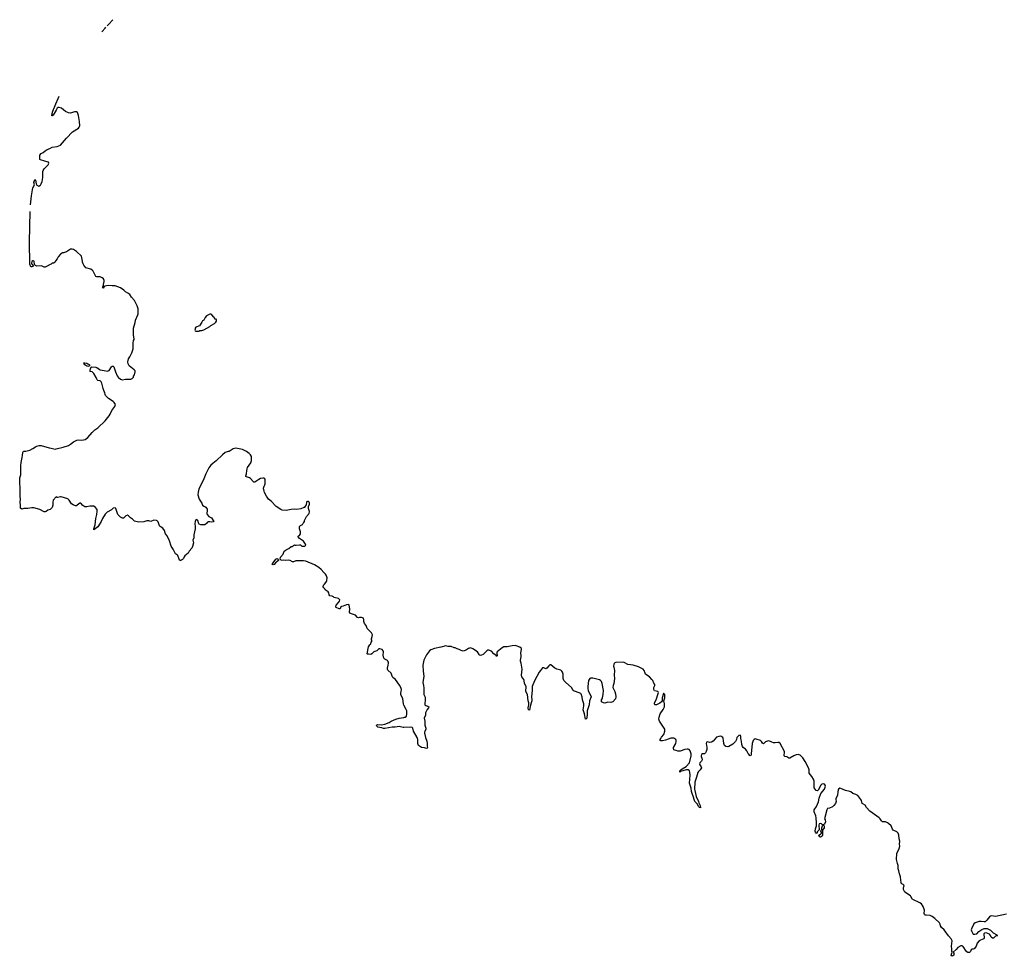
# Model space of a CAD drawing. Header units: inches. Extents: x 2354866 to 2448306, y 705012 to 877032.
# Tile 34 of 36: x 2382451 to 2401804, y 858629 to 877032. Entities that reach past the tile are written whole.
import ezdxf

# ---------------------------------------------------------------- set-up
doc = ezdxf.new("R2010")
doc.units = ezdxf.units.IN
doc.header["$MEASUREMENT"] = 0
for name, color, linetype in [('C3886', 7, 'Continuous'), ('C3887', 7, 'Continuous'), ('C3895', 7, 'Continuous'), ('C3896', 7, 'Continuous'), ('C4805', 7, 'Continuous')]:
    doc.layers.add(name, color=color, linetype=linetype)

msp = doc.modelspace()

# ---------------------------------------------------------------- linework, layer by layer
at = {"layer": 'C3886', "color": 6, "elevation": 100}
for points in [[(2390000, 863566), (2389993, 863590), (2389984, 863690), (2389945, 863770), (2389944, 863796), (2389952, 863830), (2389954, 863870), (2389942, 863910), (2389916, 863956), (2389836, 864070), (2389787, 864110), (2389772, 864130), (2389752, 864192), (2389684, 864250), (2389678, 864270), (2389679, 864290), (2389696, 864350), (2389701, 864390), (2389698, 864410), (2389690, 864430), (2389679, 864439), (2389630, 864465), (2389606, 864490), (2389592, 864548), (2389601, 864610), (2389593, 864630), (2389574, 864654), (2389530, 864673), (2389510, 864667), (2389490, 864652), (2389470, 864629), (2389410, 864613), (2389370, 864572), (2389350, 864560), (2389310, 864566), (2389285, 864565), (2389279, 864570), (2389310, 864710), (2389330, 864750), (2389350, 864770), (2389360, 864800), (2389377, 864830), (2389369, 864849), (2389369, 864869), (2389381, 864910), (2389385, 864945), (2389365, 864985), (2389279, 865070), (2389262, 865130), (2389229, 865170), (2389219, 865190), (2389214, 865210), (2389217, 865237), (2389209, 865270), (2389170, 865289), (2389131, 865289), (2389110, 865282), (2389090, 865289), (2389050, 865329), (2389030, 865341), (2388990, 865349), (2388942, 865370), (2388934, 865390), (2388941, 865450), (2388930, 865538), (2388910, 865541), (2388875, 865535), (2388810, 865509), (2388775, 865505), (2388765, 865495), (2388750, 865458), (2388744, 865456), (2388730, 865455), (2388670, 865482), (2388662, 865490), (2388662, 865510), (2388669, 865530), (2388720, 865580), (2388736, 865604), (2388746, 865630), (2388716, 865656), (2388630, 865679), (2388619, 865690), (2388590, 865705), (2388548, 865710), (2388532, 865732), (2388524, 865770), (2388513, 865790), (2388455, 865830), (2388449, 865849), (2388429, 865869), (2388419, 865890), (2388422, 865918), (2388439, 865941), (2388470, 865972), (2388482, 865990), (2388489, 866011), (2388493, 866067), (2388490, 866086), (2388477, 866117), (2388460, 866140), (2388427, 866167), (2388374, 866230), (2388329, 866270), (2388243, 866323), (2388076, 866396), (2388030, 866401), (2387877, 866397), (2387830, 866379), (2387810, 866381), (2387770, 866409), (2387732, 866412), (2387673, 866407), (2387630, 866411), (2387607, 866407), (2387590, 866410), (2387569, 866429), (2387580, 866470), (2387629, 866530), (2387650, 866591), (2387709, 866631), (2387738, 866642), (2387790, 866678), (2387810, 866682), (2387830, 866702), (2387850, 866712), (2387866, 866706), (2387886, 866706), (2387950, 866716), (2387971, 866711), (2387994, 866690), (2388048, 866688), (2388058, 866690), (2388073, 866707), (2388069, 866730), (2388029, 866789), (2387950, 866838), (2387926, 866870), (2387927, 866887), (2387932, 866892), (2387950, 866894), (2387969, 866930), (2387969, 866970), (2387949, 867029), (2387949, 867071), (2387969, 867091), (2388008, 867112), (2388023, 867137), (2388038, 867150), (2388048, 867170), (2388050, 867194), (2388078, 867242), (2388089, 867271), (2388138, 867330), (2388148, 867370), (2388128, 867430), (2388128, 867470), (2388148, 867510), (2388149, 867530), (2388142, 867550), (2388130, 867562), (2388110, 867568), (2388090, 867558), (2388085, 867550), (2388080, 867500), (2388064, 867476), (2388054, 867470), (2388054, 867450), (2388033, 867447), (2387977, 867423), (2387890, 867409), (2387850, 867413), (2387790, 867409), (2387691, 867389), (2387610, 867397), (2387582, 867410), (2387490, 867469), (2387392, 867572), (2387344, 867610), (2387299, 867670), (2387263, 867743), (2387254, 867770), (2387245, 867830), (2387253, 867867), (2387269, 867890), (2387274, 867910), (2387274, 867990), (2387268, 868008), (2387250, 868026), (2387230, 868026), (2387185, 868015), (2387150, 867998), (2387090, 867955), (2387070, 867948), (2387052, 867948), (2387038, 867958), (2386990, 868015), (2386970, 868029), (2386910, 868049), (2386899, 868059), (2386894, 868070), (2386909, 868111), (2386914, 868174), (2386921, 868210), (2386929, 868231), (2386992, 868328), (2387005, 868370), (2387009, 868410), (2387004, 868450), (2386990, 868482), (2386964, 868510), (2386910, 868549), (2386830, 868587), (2386730, 868609), (2386690, 868613), (2386650, 868601), (2386571, 868549), (2386550, 868549), (2386490, 868528), (2386435, 868485), (2386310, 868361), (2386246, 868314), (2386210, 868277), (2386170, 868224), (2386108, 868110), (2386070, 868010), (2385973, 867810), (2385956, 867750), (2385953, 867693), (2385981, 867610), (2386031, 867531), (2386045, 867490), (2386070, 867471), (2386090, 867467), (2386110, 867455), (2386135, 867415), (2386139, 867390), (2386131, 867331), (2386138, 867310), (2386168, 867268), (2386222, 867242), (2386265, 867170), (2386256, 867164), (2386230, 867159), (2386190, 867168), (2386156, 867164), (2386143, 867157), (2386121, 867130), (2386090, 867109), (2386050, 867104), (2386010, 867109), (2385980, 867120), (2385969, 867129), (2385950, 867195), (2385930, 867213), (2385910, 867202), (2385899, 867170), (2385896, 867130), (2385902, 867070), (2385898, 867030), (2385874, 866910), (2385871, 866850), (2385855, 866805), (2385864, 866750), (2385850, 866682), (2385833, 866650), (2385784, 866590), (2385761, 866550), (2385700, 866500), (2385684, 866476), (2385670, 866443), (2385650, 866424), (2385614, 866406), (2385610, 866398), (2385594, 866414), (2385562, 866502), (2385555, 866510), (2385530, 866521), (2385516, 866536), (2385468, 866630), (2385427, 866687), (2385394, 866794), (2385352, 866892), (2385319, 866930), (2385310, 866949), (2385296, 866996), (2385263, 867043), (2385210, 867073), (2385197, 867090), (2385170, 867164), (2385150, 867185), (2385138, 867190), (2385090, 867197), (2385030, 867173), (2384990, 867183), (2384950, 867183), (2384890, 867164), (2384790, 867159), (2384710, 867179), (2384670, 867219), (2384630, 867241), (2384590, 867284), (2384570, 867294), (2384538, 867282), (2384490, 867238), (2384470, 867235), (2384430, 867255), (2384379, 867310), (2384350, 867406), (2384338, 867430), (2384330, 867438), (2384290, 867434), (2384257, 867403), (2384170, 867356), (2384130, 867316), (2384080, 867230), (2384052, 867170), (2383998, 867090), (2383990, 867065), (2383910, 867009), (2383906, 867030), (2383933, 867107), (2383945, 867230), (2383965, 867310), (2383974, 867374), (2383972, 867410), (2383943, 867450), (2383910, 867474), (2383890, 867476), (2383830, 867475), (2383770, 867459), (2383730, 867462), (2383689, 867489), (2383650, 867534), (2383630, 867533), (2383583, 867490), (2383570, 867482), (2383550, 867479), (2383501, 867501), (2383470, 867522), (2383424, 867590), (2383396, 867616), (2383266, 867654), (2383250, 867654), (2383201, 867641), (2383190, 867642), (2383170, 867655), (2383110, 867589), (2383099, 867550), (2383103, 867490), (2383091, 867450), (2383082, 867438), (2383050, 867409), (2383003, 867397), (2382970, 867369), (2382950, 867359), (2382930, 867359), (2382850, 867406), (2382730, 867442), (2382690, 867442), (2382610, 867425), (2382530, 867429), (2382490, 867414), (2382470, 867432), (2382465, 867450), (2382468, 867492), (2382458, 867550), (2382466, 867610), (2382458, 867670), (2382460, 867830), (2382451, 867930), (2382456, 867990), (2382452, 868028), (2382471, 868090), (2382473, 868267), (2382480, 868330), (2382497, 868430), (2382508, 868470), (2382510, 868530), (2382527, 868553), (2382530, 868556), (2382570, 868552), (2382650, 868576), (2382710, 868604), (2382760, 868640), (2382790, 868653), (2382835, 868665), (2382870, 868666), (2383030, 868620), (2383070, 868615), (2383150, 868596), (2383170, 868598), (2383307, 868633), (2383410, 868668), (2383447, 868690), (2383510, 868738), (2383572, 868768), (2383610, 868775), (2383670, 868770), (2383735, 868785), (2383790, 868821), (2383877, 868923), (2383930, 868971), (2383990, 869011), (2384129, 869150), (2384209, 869250), (2384230, 869282), (2384262, 869350), (2384322, 869430), (2384335, 869470), (2384309, 869510), (2384290, 869529), (2384198, 869590), (2384138, 869650), (2384129, 869669), (2384122, 869710), (2384109, 869729), (2384090, 869786), (2384064, 869890), (2384050, 869918), (2384030, 869938), (2383990, 869942), (2383974, 869954), (2383969, 869970), (2383953, 870000)], [(2384396, 870000), (2384431, 869971), (2384470, 869956), (2384530, 869966), (2384634, 869966), (2384660, 869980), (2384678, 870000)], [(2390000, 863127), (2389990, 863126), (2389910, 863141), (2389832, 863128), (2389770, 863133), (2389630, 863103), (2389605, 863105), (2389570, 863120), (2389490, 863133), (2389469, 863150), (2389465, 863170), (2389490, 863184), (2389570, 863179), (2389630, 863190), (2389714, 863226), (2389752, 863250), (2389841, 863290), (2389910, 863311), (2390000, 863323)]]:
    msp.add_lwpolyline(points, dxfattribs=at)
msp.add_lwpolyline([(2387430, 866323), (2387415, 866330), (2387430, 866363), (2387485, 866435), (2387510, 866446), (2387532, 866432), (2387539, 866410), (2387535, 866405), (2387479, 866361), (2387450, 866330)], close=True, dxfattribs=at)
at = {"layer": 'C3887', "color": 6, "elevation": 100}
for points in [[(2384172, 876914), (2384211, 876950), (2384270, 877015), (2384281, 877032)], [(2384067, 876796), (2384070, 876798), (2384130, 876863), (2384147, 876886)], [(2382663, 873394), (2382682, 873570), (2382710, 873726), (2382744, 873790), (2382732, 873830), (2382750, 873891), (2382760, 873880), (2382775, 873810), (2382790, 873782), (2382830, 873762), (2382850, 873772), (2382858, 873782), (2382874, 873810), (2382890, 873854), (2382903, 873930), (2382905, 874050), (2382909, 874070), (2382930, 874101), (2383010, 874178), (2383019, 874190), (2383022, 874210), (2383018, 874230), (2383010, 874235), (2382946, 874250), (2382858, 874278), (2382850, 874286), (2382844, 874324), (2382850, 874371), (2382870, 874403), (2382910, 874421), (2382950, 874456), (2382990, 874483), (2383042, 874498), (2383090, 874530), (2383190, 874541), (2383250, 874566), (2383370, 874706), (2383489, 874830), (2383610, 874901), (2383621, 874919), (2383632, 874948), (2383627, 875030), (2383607, 875150), (2383590, 875208), (2383570, 875224), (2383530, 875224), (2383450, 875197), (2383410, 875201), (2383350, 875229), (2383270, 875293), (2383229, 875309), (2383210, 875306), (2383189, 875291), (2383165, 875255), (2383110, 875154), (2383090, 875140), (2383085, 875145), (2383087, 875190), (2383103, 875237), (2383161, 875379), (2383210, 875482), (2383228, 875530)], [(2384678, 870000), (2384686, 870010), (2384688, 870030), (2384710, 870054), (2384721, 870110), (2384719, 870130), (2384704, 870150), (2384602, 870230), (2384582, 870270), (2384575, 870310), (2384589, 870370), (2384618, 870410), (2384657, 870483), (2384678, 870562), (2384678, 870678), (2384689, 870731), (2384698, 870750), (2384695, 870810), (2384689, 870830), (2384689, 870970), (2384718, 871082), (2384724, 871130), (2384774, 871230), (2384779, 871250), (2384781, 871310), (2384777, 871350), (2384761, 871410), (2384710, 871515), (2384650, 871578), (2384615, 871630), (2384577, 871657), (2384530, 871684), (2384495, 871715), (2384430, 871761), (2384330, 871804), (2384270, 871801), (2384191, 871809), (2384125, 871795), (2384111, 871789), (2384090, 871758), (2384078, 871770), (2384098, 871802), (2384095, 871830), (2384109, 871890), (2384109, 871910), (2384097, 871937), (2384070, 871961), (2384030, 871982), (2383970, 871978), (2383950, 871986), (2383898, 872090), (2383875, 872110), (2383846, 872130), (2383750, 872159), (2383710, 872209), (2383697, 872237), (2383685, 872270), (2383685, 872290), (2383663, 872383), (2383570, 872475), (2383510, 872519), (2383485, 872525), (2383450, 872521), (2383370, 872469), (2383310, 872448), (2383290, 872448), (2383250, 872422), (2383206, 872374), (2383186, 872330), (2383161, 872299), (2383150, 872269), (2383114, 872250), (2383090, 872248), (2383072, 872230), (2383050, 872224), (2382991, 872190), (2382950, 872172), (2382930, 872172), (2382892, 872192), (2382876, 872196), (2382790, 872189), (2382759, 872199), (2382742, 872222), (2382733, 872290), (2382717, 872297), (2382706, 872295), (2382690, 872279), (2382683, 872250), (2382688, 872228), (2382722, 872190), (2382690, 872175), (2382670, 872174), (2382650, 872228), (2382645, 872670), (2382655, 873264)], [(2383953, 870000), (2383910, 870079), (2383878, 870110), (2383840, 870120), (2383828, 870128), (2383839, 870141), (2383844, 870170), (2383857, 870203), (2383870, 870211), (2383946, 870206), (2383970, 870199), (2384010, 870163), (2384030, 870151), (2384110, 870141), (2384170, 870126), (2384210, 870141), (2384257, 870210), (2384270, 870223), (2384290, 870225), (2384301, 870210), (2384336, 870110), (2384370, 870032), (2384387, 870007), (2384396, 870000)]]:
    msp.add_lwpolyline(points, dxfattribs=at)
for points in [[(2386210, 871244), (2386190, 871244), (2386122, 871210), (2386097, 871183), (2386072, 871130), (2386047, 871113), (2386028, 871092), (2385984, 871016), (2385910, 870988), (2385898, 870970), (2385898, 870942), (2385894, 870934), (2385898, 870918), (2385910, 870914), (2385970, 870914), (2385990, 870922), (2386030, 870925), (2386070, 870938), (2386190, 871002), (2386210, 871022), (2386280, 871060), (2386308, 871090), (2386318, 871110), (2386316, 871136), (2386310, 871146), (2386290, 871146), (2386286, 871150), (2386282, 871182), (2386270, 871186), (2386230, 871234)], [(2383790, 870219), (2383770, 870225), (2383730, 870250), (2383717, 870270), (2383718, 870278), (2383708, 870290), (2383729, 870291), (2383770, 870281), (2383787, 870267), (2383816, 870256), (2383825, 870250), (2383824, 870236), (2383822, 870230), (2383810, 870224)]]:
    msp.add_lwpolyline(points, close=True, dxfattribs=at)
at = {"layer": 'C3895', "color": 6, "elevation": 100}
msp.add_lwpolyline([(2400000, 859746), (2399990, 859755), (2399967, 859807), (2399957, 859817), (2399852, 859892), (2399823, 859943), (2399822, 859970), (2399830, 860000)], dxfattribs=at)
at = {"layer": 'C3896', "color": 6, "elevation": 100}
for points in [[(2399830, 860000), (2399833, 860010), (2399830, 860026), (2399817, 860037), (2399788, 860050), (2399769, 860070), (2399774, 860086), (2399773, 860127), (2399765, 860190), (2399741, 860250), (2399732, 860310), (2399717, 860350), (2399719, 860410), (2399703, 860450), (2399688, 860532), (2399692, 860650), (2399740, 860750), (2399748, 860790), (2399744, 860830), (2399748, 860890), (2399738, 860938), (2399733, 861010), (2399715, 861050), (2399690, 861072), (2399617, 861110), (2399605, 861130), (2399582, 861190), (2399530, 861240), (2399510, 861253), (2399470, 861270), (2399410, 861273), (2399390, 861293), (2399365, 861330), (2399347, 861347), (2399162, 861482), (2399098, 861550), (2399070, 861599), (2399023, 861623), (2399013, 861633), (2398997, 861690), (2398987, 861710), (2398928, 861788), (2398889, 861809), (2398830, 861825), (2398790, 861858), (2398770, 861868), (2398682, 861890), (2398590, 861929), (2398570, 861933), (2398546, 861910), (2398534, 861870), (2398524, 861790), (2398491, 861730), (2398491, 861710), (2398501, 861670), (2398487, 861630), (2398455, 861590), (2398430, 861569), (2398370, 861541), (2398330, 861533), (2398313, 861507), (2398271, 861331), (2398280, 861310), (2398288, 861270), (2398270, 861228), (2398252, 861210), (2398264, 861184), (2398265, 861150), (2398231, 861109), (2398230, 861006), (2398222, 860990), (2398194, 860970), (2398170, 860978), (2398158, 861010), (2398194, 861026), (2398208, 861050), (2398208, 861070), (2398198, 861090), (2398206, 861110), (2398218, 861122), (2398219, 861150), (2398230, 861194), (2398246, 861210), (2398230, 861215), (2398210, 861233), (2398184, 861236), (2398162, 861230), (2398156, 861204), (2398167, 861113), (2398128, 861072), (2398123, 861057), (2398110, 861042), (2398090, 861069), (2398088, 861088), (2398090, 861131), (2398113, 861190), (2398112, 861268), (2398104, 861330), (2398106, 861350), (2398098, 861390), (2398070, 861470), (2398070, 861510), (2398110, 861570), (2398150, 861667), (2398163, 861737), (2398195, 861826), (2398272, 861910), (2398289, 861969), (2398283, 861990), (2398270, 862009), (2398250, 862017), (2398218, 862010), (2398195, 861990), (2398146, 861894), (2398130, 861882), (2398107, 861887), (2398085, 861910), (2398070, 861938), (2398064, 862070), (2398051, 862111), (2398022, 862162), (2397968, 862228), (2397967, 862290), (2397955, 862330), (2397890, 862459), (2397845, 862530), (2397790, 862581), (2397750, 862593), (2397710, 862586), (2397670, 862570), (2397590, 862519), (2397570, 862521), (2397530, 862546), (2397490, 862554), (2397479, 862570), (2397477, 862590), (2397485, 862630), (2397481, 862650), (2397396, 862810), (2397372, 862830), (2397350, 862832), (2397297, 862823), (2397270, 862825), (2397236, 862836), (2397210, 862851), (2397170, 862860), (2397110, 862846), (2397070, 862805), (2397050, 862817), (2397032, 862852), (2397010, 862868), (2396930, 862898), (2396910, 862899), (2396890, 862891), (2396870, 862867), (2396850, 862809), (2396827, 862610), (2396829, 862590), (2396825, 862575), (2396810, 862567), (2396770, 862611), (2396743, 862663), (2396718, 862698), (2396669, 862729), (2396656, 862750), (2396645, 862790), (2396639, 862859), (2396626, 862906), (2396626, 862950), (2396618, 862970), (2396610, 862974), (2396588, 862970), (2396547, 862930), (2396538, 862890), (2396521, 862850), (2396470, 862794), (2396391, 862749), (2396370, 862744), (2396330, 862749), (2396302, 862770), (2396289, 862809), (2396286, 862870), (2396277, 862910), (2396269, 862930), (2396232, 862952), (2396190, 862949), (2396150, 862932), (2396081, 862859), (2396050, 862836), (2396013, 862833), (2395970, 862842), (2395950, 862835), (2395943, 862810), (2395957, 862730), (2395954, 862690), (2395943, 862650), (2395930, 862629), (2395910, 862609), (2395890, 862605), (2395870, 862609), (2395850, 862593), (2395845, 862570), (2395847, 862553), (2395861, 862521), (2395864, 862490), (2395854, 862466), (2395821, 862430), (2395814, 862410), (2395817, 862390), (2395847, 862350), (2395855, 862330), (2395828, 862290), (2395790, 862261), (2395777, 862243), (2395754, 862147), (2395720, 862050), (2395716, 861910), (2395719, 861890), (2395747, 861767), (2395795, 861670), (2395803, 861643), (2395828, 861590), (2395830, 861548), (2395810, 861553), (2395790, 861574), (2395775, 861615), (2395723, 861670), (2395708, 861708), (2395698, 861758), (2395667, 861827), (2395654, 861870), (2395647, 861930), (2395617, 862030), (2395630, 862190), (2395623, 862250), (2395614, 862274), (2395590, 862292), (2395550, 862291), (2395484, 862276), (2395440, 862260), (2395429, 862250), (2395428, 862270), (2395446, 862290), (2395469, 862311), (2395550, 862361), (2395616, 862430), (2395652, 862570), (2395649, 862609), (2395630, 862669), (2395609, 862690), (2395590, 862698), (2395570, 862699), (2395526, 862694), (2395430, 862657), (2395390, 862659), (2395355, 862675), (2395330, 862678), (2395310, 862689), (2395302, 862710), (2395303, 862730), (2395345, 862810), (2395357, 862850), (2395357, 862870), (2395348, 862888), (2395330, 862905), (2395313, 862913), (2395290, 862916), (2395250, 862912), (2395143, 862877), (2395085, 862865), (2395050, 862864), (2395042, 862870), (2395041, 862890), (2395050, 862910), (2395064, 862936), (2395109, 862990), (2395133, 863050), (2395134, 863090), (2395037, 863230), (2395025, 863250), (2395013, 863290), (2395019, 863330), (2395041, 863390), (2395100, 863480), (2395122, 863530), (2395127, 863587), (2395113, 863650), (2395123, 863690), (2395133, 863710), (2395131, 863771), (2395110, 863794), (2395105, 863790), (2395082, 863710), (2395077, 863650), (2395066, 863630), (2395035, 863605), (2394970, 863573), (2394950, 863569), (2394932, 863572), (2394927, 863587), (2394930, 863610), (2394958, 863670), (2395002, 863790), (2395007, 863810), (2395003, 863823), (2394993, 863833), (2394930, 863847), (2394913, 863870), (2394917, 863910), (2394936, 863950), (2394935, 863970), (2394917, 863997), (2394893, 864050), (2394878, 864070), (2394830, 864121), (2394775, 864155), (2394754, 864173), (2394744, 864190), (2394726, 864246), (2394708, 864268), (2394617, 864317), (2394510, 864347), (2394405, 864365), (2394330, 864400), (2394290, 864408), (2394170, 864400), (2394147, 864393), (2394136, 864384), (2394128, 864370), (2394125, 864330), (2394126, 864310), (2394145, 864245), (2394136, 864150), (2394140, 864090), (2394128, 863992), (2394115, 863950), (2394111, 863910), (2394151, 863829), (2394163, 863783), (2394168, 863730), (2394162, 863690), (2394110, 863630), (2394090, 863621), (2394070, 863617), (2394010, 863621), (2393950, 863601), (2393926, 863606), (2393889, 863629), (2393884, 863670), (2393899, 863690), (2393905, 863710), (2393917, 863770), (2393923, 863850), (2393898, 863990), (2393887, 864027), (2393870, 864047), (2393850, 864058), (2393770, 864078), (2393716, 864096), (2393670, 864096), (2393655, 864085), (2393632, 864048), (2393617, 863930), (2393616, 863890), (2393627, 863850), (2393682, 863730), (2393650, 863650), (2393647, 863570), (2393607, 863450), (2393604, 863370), (2393590, 863298), (2393570, 863289), (2393551, 863390), (2393528, 863470), (2393540, 863550), (2393537, 863590), (2393512, 863670), (2393507, 863730), (2393490, 863779), (2393481, 863790), (2393430, 863815), (2393375, 863835), (2393350, 863839), (2393329, 863849), (2393295, 863910), (2393187, 864007), (2393149, 864049), (2393134, 864090), (2393132, 864170), (2393122, 864210), (2393110, 864233), (2393090, 864249), (2393010, 864273), (2392972, 864292), (2392890, 864359), (2392870, 864357), (2392850, 864339), (2392810, 864289), (2392790, 864279), (2392750, 864295), (2392730, 864294), (2392690, 864242), (2392659, 864210), (2392613, 864127), (2392570, 864039), (2392526, 863930), (2392527, 863850), (2392511, 863730), (2392520, 863670), (2392518, 863650), (2392501, 863610), (2392482, 863538), (2392470, 863464), (2392450, 863469), (2392442, 863510), (2392457, 863570), (2392456, 863610), (2392446, 863650), (2392434, 863770), (2392402, 863830), (2392407, 863930), (2392375, 863990), (2392366, 864046), (2392357, 864070), (2392321, 864121), (2392312, 864150), (2392330, 864270), (2392310, 864388), (2392293, 864430), (2392292, 864450), (2392308, 864510), (2392310, 864530), (2392299, 864590), (2392315, 864655), (2392314, 864670), (2392305, 864685), (2392284, 864704), (2392230, 864725), (2392190, 864734), (2392130, 864732), (2392030, 864709), (2391970, 864707), (2391932, 864688), (2391839, 864610), (2391827, 864590), (2391838, 864530), (2391830, 864518), (2391818, 864538), (2391769, 864570), (2391722, 864622), (2391670, 864645), (2391650, 864643), (2391630, 864633), (2391558, 864562), (2391530, 864543), (2391510, 864541), (2391490, 864549), (2391480, 864560), (2391450, 864613), (2391355, 864670), (2391310, 864689), (2391270, 864679), (2391232, 864648), (2391210, 864636), (2391170, 864627), (2391130, 864636), (2391090, 864659), (2391049, 864669), (2391010, 864688), (2390990, 864688), (2390930, 864713), (2390870, 864717), (2390830, 864726), (2390730, 864701), (2390601, 864679), (2390531, 864650), (2390507, 864633), (2390448, 864552), (2390394, 864446), (2390374, 864350), (2390382, 864230), (2390397, 864130), (2390375, 864010), (2390391, 863950), (2390396, 863896), (2390395, 863770), (2390418, 863718), (2390422, 863690), (2390411, 863571), (2390434, 863554), (2390470, 863543), (2390491, 863530), (2390487, 863510), (2390463, 863477), (2390425, 863410), (2390424, 863370), (2390400, 863310), (2390414, 863250), (2390413, 863170), (2390432, 863112), (2390434, 863090), (2390412, 863048), (2390407, 863030), (2390409, 863011), (2390425, 862925), (2390454, 862854), (2390463, 862810), (2390461, 862761), (2390465, 862730), (2390460, 862720), (2390450, 862709), (2390410, 862724), (2390350, 862729), (2390288, 862768), (2390278, 862810), (2390274, 862890), (2390266, 862930), (2390192, 863050), (2390180, 863110), (2390164, 863124), (2390130, 863131), (2390000, 863127)], [(2390000, 863323), (2390015, 863325), (2390030, 863330), (2390051, 863349), (2390061, 863390), (2390059, 863450), (2390050, 863481), (2390001, 863561), (2390000, 863566)]]:
    msp.add_lwpolyline(points, dxfattribs=at)
at = {"layer": 'C4805', "color": 6, "elevation": 100}
msp.add_lwpolyline([(2401850, 859456), (2401633, 859413), (2401550, 859422), (2401530, 859418), (2401510, 859403), (2401463, 859337), (2401430, 859309), (2401410, 859305), (2401350, 859314), (2401310, 859314), (2401230, 859289), (2401207, 859270), (2401159, 859170), (2401154, 859150), (2401159, 859130), (2401190, 859067), (2401222, 859062), (2401261, 859070), (2401305, 859115), (2401364, 859156), (2401405, 859175), (2401430, 859178), (2401470, 859172), (2401530, 859143), (2401548, 859130), (2401587, 859087), (2401656, 859050), (2401658, 859038), (2401670, 859030), (2401630, 859023), (2401590, 858983), (2401570, 858983), (2401545, 859005), (2401530, 859039), (2401510, 859061), (2401450, 859089), (2401416, 859084), (2401401, 859070), (2401399, 859061), (2401408, 858992), (2401401, 858970), (2401333, 858947), (2401310, 858930), (2401271, 858890), (2401251, 858830), (2401217, 858783), (2401210, 858775), (2401190, 858769), (2401170, 858769), (2401150, 858755), (2401138, 858722), (2401118, 858702), (2401090, 858701), (2401070, 858715), (2401041, 858750), (2401010, 858805), (2400990, 858825), (2400970, 858833), (2400947, 858833), (2400890, 858805), (2400857, 858763), (2400798, 858710), (2400810, 858692), (2400814, 858674), (2400810, 858654), (2400790, 858635), (2400770, 858629), (2400759, 858650), (2400778, 858710), (2400773, 858733), (2400774, 858766), (2400763, 858830), (2400778, 858930), (2400762, 858970), (2400708, 859030), (2400624, 859150), (2400570, 859198), (2400550, 859228), (2400541, 859261), (2400527, 859287), (2400441, 859370), (2400389, 859410), (2400350, 859429), (2400270, 859439), (2400250, 859435), (2400235, 859450), (2400229, 859470), (2400234, 859534), (2400210, 859610), (2400177, 859657), (2400142, 859682), (2400003, 859743), (2400000, 859746)], dxfattribs=at)

doc.saveas('drawing.dxf')
